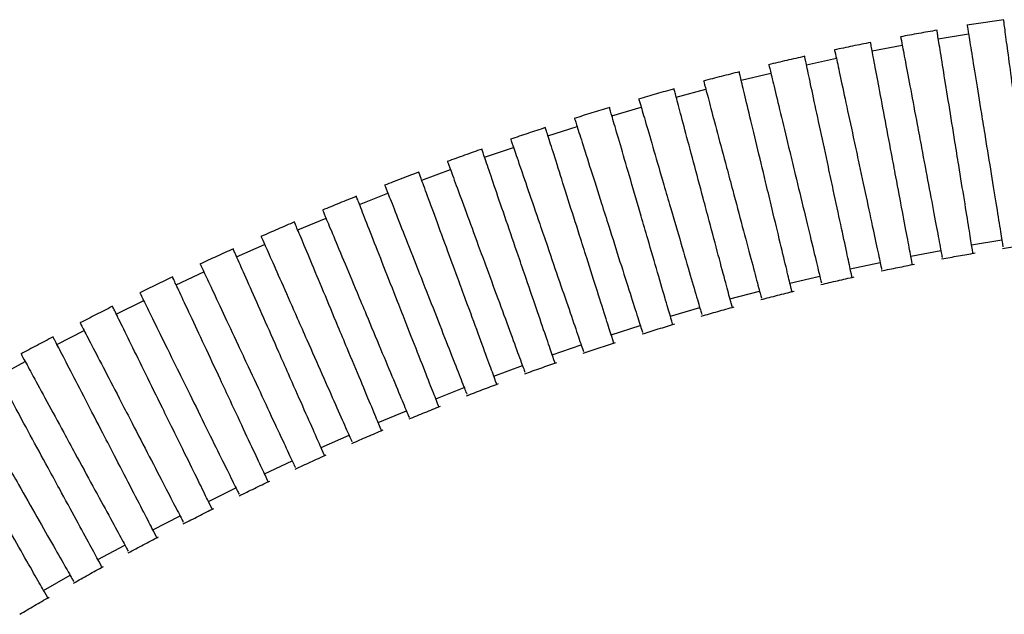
# Model space of a CAD drawing. Header units: millimetres. Extents: x 306 to 712, y 302 to 741.
# Tile 13 of 16: x 657 to 672, y 378 to 387. Entities that reach past the tile are written whole.
import ezdxf

# ---------------------------------------------------------------- set-up
doc = ezdxf.new("R2010")
doc.units = ezdxf.units.MM

msp = doc.modelspace()

# ---------------------------------------------------------------- linework, layer by layer
at = {"color": 7, "linetype": 'Continuous', "lineweight": 25}
for p, q in [((671.356, 386.848), (671.824, 386.923)), ((670.331, 386.659), (670.797, 386.747)), ((669.313, 386.445), (669.776, 386.544)), ((668.301, 386.205), (668.761, 386.316)), ((667.295, 385.941), (667.753, 386.064)), ((666.298, 385.654), (666.753, 385.787)), ((665.308, 385.344), (665.759, 385.487)), ((664.326, 385.011), (664.774, 385.165)), ((663.352, 384.657), (663.797, 384.821)), ((662.387, 384.282), (662.828, 384.455)), ((661.431, 383.886), (661.869, 384.069)), ((671.872, 383.656), (672.34, 383.732)), ((660.484, 383.471), (660.918, 383.663)), ((670.93, 383.482), (671.396, 383.569)), ((669.991, 383.283), (670.455, 383.383)), ((659.546, 383.037), (659.976, 383.238)), ((669.057, 383.062), (669.518, 383.173)), ((668.128, 382.817), (668.586, 382.939)), ((658.618, 382.584), (659.044, 382.793)), ((667.204, 382.55), (667.659, 382.683)), ((657.7, 382.112), (658.121, 382.33)), ((666.286, 382.262), (666.738, 382.405)), ((665.374, 381.952), (665.822, 382.106)), ((656.791, 381.622), (657.208, 381.849)), ((664.468, 381.622), (664.913, 381.786)), ((663.569, 381.272), (664.01, 381.446)), ((662.677, 380.903), (663.115, 381.086)), ((661.793, 380.515), (662.226, 380.706)), ((660.916, 380.108), (661.345, 380.309)), ((660.047, 379.683), (660.472, 379.893)), ((659.187, 379.241), (659.608, 379.459)), ((658.335, 378.781), (658.751, 379.007)), ((657.492, 378.305), (657.904, 378.539))]:
    msp.add_line(p, q, dxfattribs=at)
for points, knots in [([(672.371, 387.142), (672.276, 387.128), (672.085, 387.1), (671.894, 387.07), (671.799, 387.055)], [0, 0, 0, 0, 0.5005053, 1, 1, 1, 1]), ([(671.802, 387.056), (671.802, 387.056), (671.802, 387.055), (671.814, 386.983), (671.861, 386.691), (671.933, 386.246), (672.011, 385.764), (672.093, 385.256), (672.176, 384.746), (672.26, 384.228), (672.322, 383.841), (672.358, 383.621), (672.358, 383.623), (672.358, 383.623)], [0, 0, 0, 0, 0.003427, 0.110795, 0.218163, 0.325526, 0.432882, 0.500069, 0.607417, 0.714765, 0.822116, 0.929475, 1, 1, 1, 1]), ([(672.835, 383.676), (672.835, 383.675), (672.84, 383.643), (672.824, 383.76), (672.787, 384.035), (672.726, 384.488), (672.661, 384.97), (672.592, 385.48), (672.523, 385.992), (672.453, 386.512), (672.4, 386.904), (672.372, 387.112), (672.369, 387.133), (672.368, 387.142)], [0, 0, 0, 0, 0.003387, 0.110742, 0.218097, 0.32545, 0.4328, 0.499986, 0.607331, 0.714676, 0.822023, 0.929373, 1, 1, 1, 1]), ([(671.338, 386.979), (671.243, 386.963), (671.053, 386.93), (670.864, 386.895), (670.769, 386.878)], [0, 0, 0, 0, 0.500484, 1, 1, 1, 1]), ([(671.893, 383.527), (671.893, 383.526), (671.898, 383.494), (671.879, 383.611), (671.835, 383.885), (671.762, 384.335), (671.684, 384.815), (671.602, 385.324), (671.52, 385.834), (671.436, 386.352), (671.373, 386.742), (671.339, 386.949), (671.336, 386.97), (671.334, 386.979)], [0, 0, 0, 0, 0.00339, 0.110743, 0.218097, 0.325449, 0.432799, 0.499986, 0.607333, 0.714679, 0.822026, 0.929377, 1, 1, 1, 1]), ([(670.31, 386.79), (670.216, 386.771), (670.027, 386.734), (669.839, 386.694), (669.745, 386.674)], [0, 0, 0, 0, 0.500465, 1, 1, 1, 1]), ([(670.954, 383.353), (670.954, 383.352), (670.96, 383.32), (670.938, 383.436), (670.887, 383.709), (670.802, 384.158), (670.712, 384.636), (670.617, 385.142), (670.521, 385.65), (670.424, 386.165), (670.351, 386.554), (670.312, 386.76), (670.308, 386.781), (670.307, 386.789)], [0, 0, 0, 0, 0.003396, 0.110746, 0.218096, 0.325447, 0.432797, 0.499986, 0.607335, 0.714684, 0.822034, 0.929383, 1, 1, 1, 1]), ([(670.772, 386.879), (670.772, 386.879), (670.772, 386.878), (670.786, 386.806), (670.841, 386.516), (670.924, 386.072), (671.015, 385.593), (671.11, 385.087), (671.205, 384.579), (671.303, 384.063), (671.375, 383.678), (671.416, 383.459), (671.416, 383.461), (671.416, 383.461)], [0, 0, 0, 0, 0.003431, 0.110797, 0.218162, 0.325524, 0.432881, 0.500069, 0.607419, 0.71477, 0.822122, 0.929481, 1, 1, 1, 1]), ([(669.748, 386.675), (669.748, 386.675), (669.748, 386.674), (669.764, 386.603), (669.826, 386.314), (669.92, 385.873), (670.023, 385.396), (670.131, 384.893), (670.239, 384.387), (670.35, 383.874), (670.432, 383.49), (670.478, 383.273), (670.478, 383.275), (670.478, 383.275)], [0, 0, 0, 0, 0.003438, 0.1108, 0.218162, 0.325522, 0.432879, 0.500069, 0.607423, 0.714776, 0.822131, 0.929489, 1, 1, 1, 1]), ([(669.288, 386.575), (669.194, 386.554), (669.007, 386.512), (668.82, 386.467), (668.727, 386.445)], [0, 0, 0, 0, 0.500451, 1, 1, 1, 1]), ([(668.73, 386.446), (668.73, 386.446), (668.73, 386.445), (668.747, 386.375), (668.817, 386.087), (668.922, 385.648), (669.036, 385.174), (669.157, 384.674), (669.278, 384.171), (669.401, 383.66), (669.493, 383.279), (669.545, 383.063), (669.544, 383.065), (669.544, 383.065)], [0, 0, 0, 0, 0.003444, 0.110803, 0.218161, 0.325519, 0.432876, 0.500069, 0.607426, 0.714783, 0.82214, 0.929497, 1, 1, 1, 1]), ([(670.019, 383.155), (670.019, 383.154), (670.026, 383.122), (670.001, 383.238), (669.943, 383.51), (669.847, 383.956), (669.745, 384.431), (669.637, 384.935), (669.528, 385.44), (669.418, 385.953), (669.335, 386.34), (669.291, 386.545), (669.287, 386.566), (669.285, 386.574)], [0, 0, 0, 0, 0.003402, 0.110749, 0.218096, 0.325444, 0.432795, 0.499986, 0.607338, 0.714691, 0.822042, 0.929392, 1, 1, 1, 1]), ([(668.273, 386.335), (668.18, 386.311), (667.994, 386.265), (667.808, 386.216), (667.716, 386.192)], [0, 0, 0, 0, 0.50044, 1, 1, 1, 1]), ([(669.088, 382.934), (669.088, 382.933), (669.096, 382.901), (669.068, 383.016), (669.003, 383.286), (668.896, 383.73), (668.783, 384.203), (668.662, 384.704), (668.541, 385.206), (668.418, 385.716), (668.326, 386.101), (668.277, 386.305), (668.272, 386.326), (668.27, 386.334)], [0, 0, 0, 0, 0.0034068, 0.1107512, 0.2180955, 0.3254426, 0.4327935, 0.4999862, 0.6073407, 0.7146952, 0.8220479, 0.9293971, 1, 1, 1, 1]), ([(667.719, 386.193), (667.719, 386.193), (667.719, 386.192), (667.738, 386.121), (667.814, 385.836), (667.93, 385.4), (668.056, 384.928), (668.189, 384.431), (668.322, 383.931), (668.457, 383.424), (668.558, 383.045), (668.615, 382.83), (668.615, 382.832), (668.615, 382.832)], [0, 0, 0, 0, 0.003447, 0.110804, 0.218161, 0.325518, 0.432876, 0.500069, 0.607427, 0.714785, 0.822143, 0.929501, 1, 1, 1, 1]), ([(667.265, 386.07), (667.172, 386.045), (666.988, 385.994), (666.804, 385.941), (666.712, 385.914)], [0, 0, 0, 0, 0.500384, 1, 1, 1, 1]), ([(668.162, 382.69), (668.162, 382.689), (668.171, 382.658), (668.14, 382.772), (668.069, 383.041), (667.951, 383.481), (667.826, 383.952), (667.693, 384.449), (667.56, 384.949), (667.425, 385.455), (667.323, 385.838), (667.269, 386.04), (667.263, 386.061), (667.261, 386.069)], [0, 0, 0, 0, 0.003407, 0.110751, 0.218096, 0.325443, 0.432794, 0.499986, 0.607341, 0.714695, 0.822048, 0.929397, 1, 1, 1, 1]), ([(666.715, 385.915), (666.715, 385.915), (666.715, 385.915), (666.736, 385.845), (666.819, 385.561), (666.945, 385.127), (667.082, 384.659), (667.226, 384.165), (667.371, 383.669), (667.519, 383.165), (667.629, 382.789), (667.691, 382.575), (667.691, 382.577), (667.69, 382.577)], [0, 0, 0, 0, 0.0034476, 0.1108042, 0.2181609, 0.3255178, 0.4328754, 0.5000692, 0.6074276, 0.7147859, 0.8221439, 0.9295014, 1, 1, 1, 1]), ([(666.264, 385.782), (666.172, 385.755), (665.989, 385.699), (665.807, 385.642), (665.716, 385.614)], [0, 0, 0, 0, 0.500372, 1, 1, 1, 1]), ([(667.241, 382.425), (667.241, 382.424), (667.251, 382.392), (667.217, 382.506), (667.139, 382.773), (667.011, 383.21), (666.875, 383.677), (666.731, 384.172), (666.586, 384.668), (666.439, 385.171), (666.328, 385.551), (666.269, 385.753), (666.263, 385.773), (666.26, 385.781)], [0, 0, 0, 0, 0.003407, 0.110751, 0.218096, 0.325443, 0.432794, 0.499986, 0.607341, 0.714695, 0.822048, 0.929397, 1, 1, 1, 1]), ([(665.719, 385.615), (665.719, 385.615), (665.719, 385.614), (665.741, 385.545), (665.831, 385.263), (665.967, 384.833), (666.115, 384.368), (666.271, 383.877), (666.427, 383.384), (666.586, 382.884), (666.705, 382.51), (666.772, 382.298), (666.772, 382.3), (666.771, 382.3)], [0, 0, 0, 0, 0.003448, 0.110804, 0.218161, 0.325518, 0.432875, 0.500069, 0.607428, 0.714786, 0.822145, 0.929502, 1, 1, 1, 1]), ([(665.271, 385.471), (665.18, 385.442), (664.998, 385.382), (664.818, 385.321), (664.727, 385.291)], [0, 0, 0, 0, 0.500362, 1, 1, 1, 1]), ([(666.326, 382.137), (666.326, 382.136), (666.336, 382.105), (666.3, 382.218), (666.216, 382.483), (666.078, 382.918), (665.931, 383.381), (665.775, 383.872), (665.618, 384.365), (665.46, 384.865), (665.34, 385.242), (665.276, 385.442), (665.27, 385.462), (665.267, 385.47)], [0, 0, 0, 0, 0.003407, 0.110752, 0.218096, 0.325443, 0.432794, 0.499986, 0.607341, 0.714695, 0.822048, 0.929397, 1, 1, 1, 1]), ([(664.731, 385.292), (664.731, 385.292), (664.731, 385.291), (664.754, 385.222), (664.85, 384.942), (664.997, 384.515), (665.155, 384.054), (665.322, 383.567), (665.489, 383.078), (665.66, 382.581), (665.787, 382.21), (665.859, 382), (665.858, 382.001), (665.858, 382.002)], [0, 0, 0, 0, 0.003449, 0.110805, 0.218161, 0.325517, 0.432875, 0.500069, 0.607428, 0.714787, 0.822145, 0.929503, 1, 1, 1, 1]), ([(664.286, 385.138), (664.196, 385.106), (664.016, 385.043), (663.837, 384.978), (663.747, 384.945)], [0, 0, 0, 0, 0.500355, 1, 1, 1, 1]), ([(665.416, 381.829), (665.417, 381.828), (665.427, 381.797), (665.389, 381.909), (665.299, 382.172), (665.151, 382.603), (664.993, 383.064), (664.826, 383.551), (664.658, 384.04), (664.488, 384.536), (664.36, 384.91), (664.292, 385.109), (664.285, 385.129), (664.282, 385.137)], [0, 0, 0, 0, 0.003407, 0.110752, 0.218096, 0.325443, 0.432794, 0.499986, 0.607341, 0.714695, 0.822048, 0.929397, 1, 1, 1, 1]), ([(663.751, 384.947), (663.751, 384.947), (663.751, 384.946), (663.776, 384.878), (663.878, 384.6), (664.034, 384.176), (664.202, 383.719), (664.38, 383.236), (664.558, 382.75), (664.74, 382.257), (664.875, 381.889), (664.952, 381.681), (664.951, 381.682), (664.951, 381.683)], [0, 0, 0, 0, 0.003449, 0.110805, 0.218161, 0.325517, 0.432875, 0.500069, 0.607428, 0.714787, 0.822145, 0.929503, 1, 1, 1, 1]), ([(663.309, 384.783), (663.22, 384.749), (663.042, 384.682), (662.865, 384.613), (662.776, 384.579)], [0, 0, 0, 0, 0.500351, 1, 1, 1, 1]), ([(664.513, 381.5), (664.514, 381.499), (664.525, 381.468), (664.484, 381.58), (664.388, 381.84), (664.231, 382.268), (664.063, 382.725), (663.885, 383.208), (663.706, 383.694), (663.525, 384.186), (663.389, 384.557), (663.316, 384.754), (663.309, 384.774), (663.306, 384.782)], [0, 0, 0, 0, 0.003407, 0.110752, 0.218096, 0.325443, 0.432794, 0.499986, 0.607341, 0.714695, 0.822048, 0.929397, 1, 1, 1, 1]), ([(662.779, 384.58), (662.779, 384.58), (662.78, 384.58), (662.806, 384.512), (662.914, 384.236), (663.079, 383.816), (663.258, 383.362), (663.446, 382.883), (663.635, 382.402), (663.827, 381.913), (663.97, 381.548), (664.051, 381.341), (664.051, 381.343), (664.051, 381.343)], [0, 0, 0, 0, 0.003449, 0.110805, 0.218161, 0.325517, 0.432875, 0.500069, 0.607428, 0.714787, 0.822145, 0.929503, 1, 1, 1, 1]), ([(662.342, 384.407), (662.253, 384.372), (662.077, 384.301), (661.901, 384.228), (661.814, 384.192)], [0, 0, 0, 0, 0.50035, 1, 1, 1, 1]), ([(663.617, 381.151), (663.617, 381.15), (663.629, 381.119), (663.586, 381.23), (663.484, 381.488), (663.318, 381.913), (663.14, 382.366), (662.951, 382.845), (662.762, 383.326), (662.571, 383.814), (662.426, 384.183), (662.349, 384.378), (662.341, 384.398), (662.338, 384.406)], [0, 0, 0, 0, 0.003407, 0.110752, 0.218096, 0.325443, 0.432794, 0.499986, 0.607341, 0.714695, 0.822048, 0.929397, 1, 1, 1, 1]), ([(661.817, 384.193), (661.817, 384.193), (661.817, 384.192), (661.845, 384.125), (661.959, 383.852), (662.133, 383.436), (662.321, 382.986), (662.519, 382.511), (662.719, 382.034), (662.921, 381.549), (663.072, 381.187), (663.158, 380.982), (663.157, 380.984), (663.157, 380.984)], [0, 0, 0, 0, 0.003448, 0.110804, 0.218161, 0.325518, 0.432875, 0.500069, 0.607428, 0.714786, 0.822145, 0.929502, 1, 1, 1, 1]), ([(661.383, 384.011), (661.296, 383.973), (661.121, 383.898), (660.947, 383.822), (660.86, 383.784)], [0, 0, 0, 0, 0.500351, 1, 1, 1, 1]), ([(662.728, 380.782), (662.728, 380.781), (662.741, 380.751), (662.695, 380.861), (662.588, 381.117), (662.412, 381.538), (662.225, 381.987), (662.026, 382.462), (661.827, 382.939), (661.625, 383.423), (661.472, 383.788), (661.391, 383.982), (661.383, 384.001), (661.38, 384.009)], [0, 0, 0, 0, 0.003407, 0.110751, 0.218096, 0.325444, 0.432794, 0.499986, 0.60734, 0.714695, 0.822047, 0.929396, 1, 1, 1, 1]), ([(660.863, 383.786), (660.863, 383.786), (660.864, 383.785), (660.893, 383.718), (661.013, 383.448), (661.196, 383.035), (661.393, 382.589), (661.601, 382.118), (661.811, 381.646), (662.023, 381.165), (662.182, 380.807), (662.272, 380.604), (662.271, 380.605), (662.271, 380.606)], [0, 0, 0, 0, 0.003448, 0.110804, 0.218161, 0.325518, 0.432875, 0.500069, 0.607428, 0.714786, 0.822144, 0.929501, 1, 1, 1, 1]), ([(660.433, 383.594), (660.347, 383.555), (660.174, 383.477), (660.002, 383.397), (659.916, 383.357)], [0, 0, 0, 0, 0.500356, 1, 1, 1, 1]), ([(661.846, 380.395), (661.846, 380.394), (661.859, 380.364), (661.811, 380.472), (661.699, 380.726), (661.514, 381.144), (661.317, 381.588), (661.109, 382.059), (660.9, 382.532), (660.688, 383.012), (660.527, 383.374), (660.442, 383.565), (660.434, 383.585), (660.43, 383.593)], [0, 0, 0, 0, 0.003406, 0.110751, 0.218097, 0.325444, 0.432795, 0.499986, 0.60734, 0.714694, 0.822046, 0.929395, 1, 1, 1, 1]), ([(671.407, 383.437), (671.494, 383.453), (671.667, 383.485), (671.84, 383.515), (671.927, 383.53)], [0, 0, 0, 0, 0.499645, 1, 1, 1, 1]), ([(672.348, 383.599), (672.435, 383.613), (672.608, 383.64), (672.782, 383.665), (672.87, 383.678)], [0, 0, 0, 0, 0.499608, 1, 1, 1, 1]), ([(659.919, 383.359), (659.919, 383.359), (659.92, 383.358), (659.951, 383.292), (660.076, 383.024), (660.267, 382.615), (660.474, 382.173), (660.692, 381.707), (660.911, 381.239), (661.133, 380.763), (661.299, 380.408), (661.393, 380.207), (661.392, 380.208), (661.392, 380.208)], [0, 0, 0, 0, 0.003447, 0.110804, 0.218161, 0.325518, 0.432876, 0.500069, 0.607427, 0.714785, 0.822143, 0.929501, 1, 1, 1, 1]), ([(670.47, 383.251), (670.556, 383.269), (670.729, 383.305), (670.901, 383.339), (670.988, 383.357)], [0, 0, 0, 0, 0.49968, 1, 1, 1, 1]), ([(659.493, 383.158), (659.408, 383.117), (659.237, 383.036), (659.067, 382.953), (658.982, 382.911)], [0, 0, 0, 0, 0.500363, 1, 1, 1, 1]), ([(660.971, 379.989), (660.972, 379.988), (660.986, 379.958), (660.936, 380.066), (660.818, 380.317), (660.625, 380.731), (660.419, 381.171), (660.201, 381.638), (659.981, 382.106), (659.759, 382.581), (659.592, 382.94), (659.503, 383.13), (659.494, 383.149), (659.49, 383.157)], [0, 0, 0, 0, 0.003405, 0.110751, 0.218097, 0.325444, 0.432795, 0.499986, 0.60734, 0.714693, 0.822045, 0.929394, 1, 1, 1, 1]), ([(669.537, 383.041), (669.623, 383.061), (669.794, 383.101), (669.966, 383.14), (670.052, 383.159)], [0, 0, 0, 0, 0.499711, 1, 1, 1, 1]), ([(668.608, 382.807), (668.693, 382.83), (668.864, 382.874), (669.035, 382.917), (669.12, 382.939)], [0, 0, 0, 0, 0.499736, 1, 1, 1, 1]), ([(658.985, 382.913), (658.985, 382.913), (658.985, 382.912), (659.017, 382.847), (659.148, 382.581), (659.347, 382.176), (659.563, 381.739), (659.79, 381.277), (660.019, 380.813), (660.251, 380.342), (660.424, 379.991), (660.522, 379.791), (660.522, 379.793), (660.521, 379.793)], [0, 0, 0, 0, 0.0034469, 0.1108039, 0.2181609, 0.3255181, 0.4328757, 0.5000693, 0.6074273, 0.7147852, 0.8221431, 0.9295005, 1, 1, 1, 1]), ([(658.563, 382.704), (658.478, 382.661), (658.309, 382.576), (658.141, 382.49), (658.057, 382.447)], [0, 0, 0, 0, 0.500323, 1, 1, 1, 1]), ([(660.105, 379.565), (660.105, 379.564), (660.12, 379.535), (660.068, 379.641), (659.945, 379.891), (659.743, 380.3), (659.528, 380.736), (659.301, 381.198), (659.072, 381.662), (658.841, 382.132), (658.666, 382.488), (658.573, 382.676), (658.564, 382.695), (658.56, 382.702)], [0, 0, 0, 0, 0.003404, 0.110751, 0.218097, 0.325445, 0.432795, 0.499986, 0.607339, 0.714692, 0.822044, 0.929393, 1, 1, 1, 1]), ([(667.684, 382.552), (667.768, 382.576), (667.938, 382.625), (668.108, 382.672), (668.193, 382.696)], [0, 0, 0, 0, 0.499709, 1, 1, 1, 1]), ([(658.06, 382.449), (658.06, 382.449), (658.06, 382.448), (658.093, 382.383), (658.229, 382.121), (658.437, 381.72), (658.661, 381.287), (658.898, 380.83), (659.136, 380.37), (659.377, 379.904), (659.557, 379.556), (659.659, 379.359), (659.659, 379.36), (659.658, 379.36)], [0, 0, 0, 0, 0.003447, 0.110804, 0.218161, 0.325518, 0.432876, 0.500069, 0.607427, 0.714786, 0.822144, 0.929501, 1, 1, 1, 1]), ([(666.765, 382.275), (666.849, 382.301), (667.017, 382.354), (667.186, 382.405), (667.271, 382.43)], [0, 0, 0, 0, 0.499723, 1, 1, 1, 1]), ([(657.642, 382.231), (657.558, 382.187), (657.391, 382.099), (657.224, 382.009), (657.141, 381.965)], [0, 0, 0, 0, 0.500323, 1, 1, 1, 1]), ([(659.247, 379.124), (659.247, 379.123), (659.262, 379.094), (659.208, 379.2), (659.08, 379.446), (658.87, 379.851), (658.647, 380.283), (658.41, 380.741), (658.172, 381.2), (657.931, 381.666), (657.749, 382.017), (657.653, 382.203), (657.643, 382.222), (657.639, 382.23)], [0, 0, 0, 0, 0.0034045, 0.1107507, 0.2180969, 0.3254448, 0.4327953, 0.4999864, 0.6073394, 0.7146924, 0.8220442, 0.9293936, 1, 1, 1, 1]), ([(665.853, 381.976), (665.936, 382.005), (666.103, 382.061), (666.271, 382.116), (666.354, 382.143)], [0, 0, 0, 0, 0.499735, 1, 1, 1, 1]), ([(657.144, 381.966), (657.144, 381.966), (657.145, 381.966), (657.179, 381.902), (657.32, 381.642), (657.536, 381.245), (657.769, 380.816), (658.014, 380.364), (658.261, 379.91), (658.512, 379.448), (658.699, 379.104), (658.805, 378.909), (658.804, 378.91), (658.804, 378.91)], [0, 0, 0, 0, 0.003448, 0.110804, 0.218161, 0.325518, 0.432875, 0.500069, 0.607428, 0.714786, 0.822144, 0.929502, 1, 1, 1, 1]), ([(658.397, 378.666), (658.398, 378.665), (658.413, 378.637), (658.357, 378.741), (658.224, 378.985), (658.006, 379.386), (657.774, 379.813), (657.528, 380.266), (657.281, 380.72), (657.031, 381.181), (656.842, 381.529), (656.742, 381.713), (656.732, 381.732), (656.728, 381.739)], [0, 0, 0, 0, 0.003405, 0.110751, 0.218097, 0.325445, 0.432795, 0.499986, 0.60734, 0.714693, 0.822045, 0.929394, 1, 1, 1, 1]), ([(664.947, 381.657), (665.029, 381.687), (665.195, 381.748), (665.361, 381.806), (665.444, 381.836)], [0, 0, 0, 0, 0.499744, 1, 1, 1, 1]), ([(656.239, 381.466), (656.239, 381.466), (656.239, 381.465), (656.275, 381.402), (656.421, 381.145), (656.645, 380.753), (656.886, 380.329), (657.14, 379.881), (657.396, 379.432), (657.656, 378.975), (657.85, 378.635), (657.959, 378.442), (657.959, 378.443), (657.958, 378.443)], [0, 0, 0, 0, 0.003449, 0.110805, 0.218161, 0.325517, 0.432875, 0.500069, 0.607428, 0.714787, 0.822145, 0.929503, 1, 1, 1, 1]), ([(664.047, 381.318), (664.129, 381.35), (664.294, 381.414), (664.459, 381.476), (664.541, 381.507)], [0, 0, 0, 0, 0.499751, 1, 1, 1, 1]), ([(657.556, 378.191), (657.557, 378.19), (657.573, 378.162), (657.514, 378.265), (657.377, 378.506), (657.151, 378.903), (656.911, 379.326), (656.656, 379.773), (656.4, 380.223), (656.141, 380.679), (655.946, 381.023), (655.842, 381.205), (655.831, 381.223), (655.827, 381.231)], [0, 0, 0, 0, 0.003406, 0.110751, 0.218097, 0.325444, 0.432795, 0.499986, 0.60734, 0.714694, 0.822046, 0.929395, 1, 1, 1, 1]), ([(663.155, 380.959), (663.236, 380.992), (663.399, 381.06), (663.563, 381.126), (663.645, 381.159)], [0, 0, 0, 0, 0.499755, 1, 1, 1, 1]), ([(662.27, 380.58), (662.35, 380.616), (662.512, 380.687), (662.674, 380.756), (662.755, 380.791)], [0, 0, 0, 0, 0.499756, 1, 1, 1, 1]), ([(661.391, 380.183), (661.471, 380.22), (661.631, 380.294), (661.792, 380.367), (661.873, 380.404)], [0, 0, 0, 0, 0.499755, 1, 1, 1, 1]), ([(660.521, 379.768), (660.6, 379.806), (660.758, 379.884), (660.918, 379.96), (660.997, 379.998)], [0, 0, 0, 0, 0.499751, 1, 1, 1, 1]), ([(659.658, 379.335), (659.736, 379.375), (659.893, 379.455), (660.051, 379.535), (660.13, 379.574)], [0, 0, 0, 0, 0.499697, 1, 1, 1, 1]), ([(658.803, 378.885), (658.881, 378.926), (659.037, 379.01), (659.193, 379.092), (659.271, 379.133)], [0, 0, 0, 0, 0.499695, 1, 1, 1, 1]), ([(657.958, 378.418), (658.035, 378.461), (658.189, 378.548), (658.343, 378.633), (658.421, 378.676)], [0, 0, 0, 0, 0.499692, 1, 1, 1, 1]), ([(657.123, 377.934), (657.199, 377.979), (657.351, 378.069), (657.503, 378.157), (657.58, 378.201)], [0, 0, 0, 0, 0.499688, 1, 1, 1, 1])]:
    msp.add_open_spline(points, degree=3, knots=knots, dxfattribs=at)

doc.saveas('drawing.dxf')
